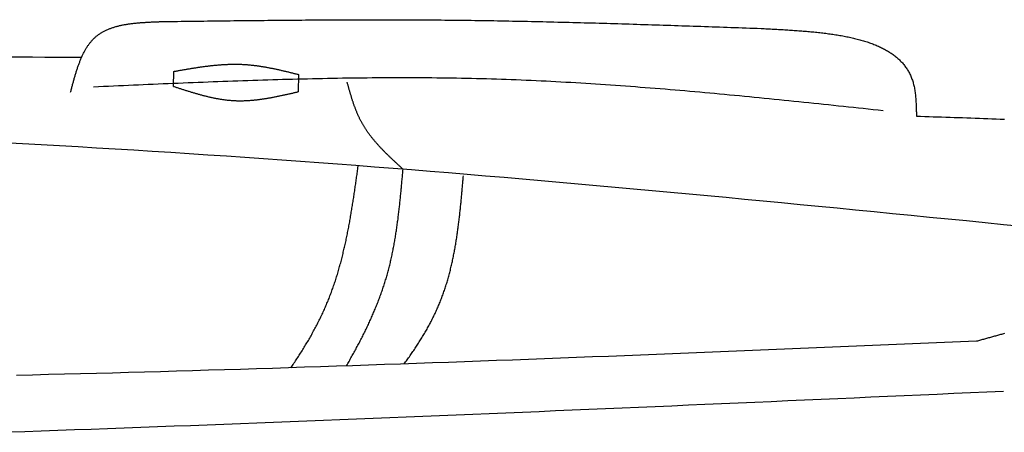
# Model space of a CAD drawing. Extents: x 715 to 7297, y 267 to 3528.
# Tile 50 of 65: x 4372 to 5228, y 2476 to 2834. Entities that reach past the tile are written whole.
import ezdxf

# ---------------------------------------------------------------- set-up
doc = ezdxf.new("R2010")
doc.units = 0
doc.layers.add('CAR', color=10, linetype='CONTINUOUS')

msp = doc.modelspace()

# ---------------------------------------------------------------- linework, layer by layer
at = {"layer": 'CAR'}
for points in [[(4505.327, 2776.437), (4505.572, 2789.371)], [(4614.101, 2786.738), (4613.818, 2771.761)]]:
    msp.add_lwpolyline(points, dxfattribs=at)
for points in [[(4495.64, 2832.71, 0), (4498.92, 2832.76, 0), (4502.19, 2832.8, 0), (4505.46, 2832.84, 0), (4508.74, 2832.88, 0), (4512.01, 2832.92, 0), (4515.29, 2832.97, 0), (4518.56, 2833.01, 0), (4521.84, 2833.05, 0), (4525.11, 2833.09, 0), (4528.38, 2833.13, 0), (4531.66, 2833.17, 0), (4534.93, 2833.21, 0), (4538.21, 2833.25, 0), (4541.48, 2833.29, 0), (4544.75, 2833.33, 0), (4548.03, 2833.37, 0), (4551.3, 2833.41, 0), (4554.58, 2833.45, 0), (4557.85, 2833.48, 0), (4561.13, 2833.52, 0), (4564.4, 2833.56, 0), (4567.67, 2833.59, 0), (4570.95, 2833.63, 0), (4574.22, 2833.66, 0), (4577.5, 2833.7, 0), (4580.77, 2833.73, 0), (4584.04, 2833.76, 0), (4587.32, 2833.8, 0), (4590.59, 2833.83, 0), (4593.87, 2833.86, 0), (4597.14, 2833.89, 0), (4600.42, 2833.92, 0), (4603.69, 2833.95, 0), (4606.96, 2833.97, 0), (4610.24, 2834, 0), (4613.51, 2834.03, 0), (4616.79, 2834.05, 0), (4620.06, 2834.07, 0), (4623.33, 2834.1, 0), (4626.61, 2834.12, 0), (4629.88, 2834.14, 0), (4633.16, 2834.16, 0), (4636.43, 2834.18, 0), (4639.7, 2834.19, 0), (4642.98, 2834.21, 0), (4646.25, 2834.23, 0), (4649.52, 2834.24, 0), (4652.8, 2834.25, 0), (4656.07, 2834.26, 0), (4659.35, 2834.27, 0), (4662.62, 2834.28, 0), (4665.89, 2834.29, 0), (4669.17, 2834.3, 0), (4672.44, 2834.3, 0), (4675.72, 2834.31, 0), (4678.99, 2834.31, 0), (4682.26, 2834.31, 0), (4685.54, 2834.31, 0), (4688.81, 2834.3, 0), (4692.08, 2834.3, 0), (4695.36, 2834.29, 0), (4698.63, 2834.29, 0), (4701.91, 2834.28, 0), (4705.18, 2834.27, 0), (4708.45, 2834.26, 0), (4711.73, 2834.24, 0), (4715, 2834.23, 0), (4718.27, 2834.21, 0), (4721.55, 2834.19, 0), (4724.82, 2834.17, 0), (4728.09, 2834.15, 0), (4731.37, 2834.12, 0), (4734.64, 2834.1, 0), (4737.91, 2834.07, 0), (4741.19, 2834.04, 0), (4744.46, 2834.01, 0), (4747.73, 2833.97, 0), (4751.01, 2833.94, 0), (4754.28, 2833.9, 0), (4757.55, 2833.86, 0), (4760.83, 2833.82, 0), (4764.1, 2833.77, 0), (4767.37, 2833.73, 0), (4770.65, 2833.68, 0), (4773.92, 2833.63, 0), (4777.19, 2833.58, 0), (4780.47, 2833.53, 0), (4783.74, 2833.48, 0), (4787.01, 2833.42, 0), (4790.29, 2833.36, 0), (4793.56, 2833.3, 0), (4796.83, 2833.24, 0), (4800.11, 2833.18, 0), (4803.38, 2833.12, 0), (4806.65, 2833.05, 0), (4809.93, 2832.98, 0), (4813.2, 2832.92, 0), (4816.47, 2832.85, 0), (4819.74, 2832.77, 0), (4823.02, 2832.7, 0), (4826.29, 2832.63, 0), (4829.56, 2832.55, 0), (4832.84, 2832.48, 0), (4836.11, 2832.4, 0), (4839.38, 2832.32, 0), (4842.65, 2832.24, 0), (4845.93, 2832.16, 0), (4849.2, 2832.07, 0), (4852.47, 2831.99, 0), (4855.75, 2831.9, 0), (4859.02, 2831.82, 0), (4862.29, 2831.73, 0), (4865.56, 2831.64, 0), (4868.84, 2831.55, 0), (4872.11, 2831.46, 0), (4875.38, 2831.37, 0), (4878.66, 2831.27, 0), (4881.93, 2831.18, 0), (4885.2, 2831.08, 0), (4888.47, 2830.99, 0), (4891.75, 2830.89, 0), (4895.02, 2830.79, 0), (4898.29, 2830.69, 0), (4901.56, 2830.59, 0), (4904.84, 2830.49, 0), (4908.11, 2830.39, 0), (4911.38, 2830.29, 0), (4914.66, 2830.19, 0), (4917.93, 2830.08, 0), (4921.2, 2829.98, 0), (4924.47, 2829.87, 0), (4927.75, 2829.77, 0), (4931.02, 2829.66, 0), (4934.29, 2829.55, 0), (4937.56, 2829.45, 0), (4940.84, 2829.34, 0), (4944.11, 2829.23, 0), (4947.38, 2829.12, 0), (4950.65, 2829.01, 0), (4953.93, 2828.9, 0), (4957.2, 2828.79, 0), (4960.47, 2828.68, 0), (4963.74, 2828.57, 0), (4967.02, 2828.46, 0), (4970.29, 2828.35, 0), (4973.56, 2828.23, 0), (4976.83, 2828.12, 0), (4980.11, 2828.01, 0), (4983.38, 2827.89, 0), (4986.65, 2827.78, 0), (4989.92, 2827.67, 0), (4993.2, 2827.55, 0), (4996.47, 2827.44, 0), (4999.74, 2827.32, 0), (5003.02, 2827.21, 0), (5006.29, 2827.1, 0), (5009.56, 2826.98, 0), (5012.83, 2826.87, 0), (5016.11, 2826.75, 0)], [(4415.88, 2771.25, 0), (4416.08, 2772.01, 0), (4416.28, 2772.77, 0), (4416.48, 2773.52, 0), (4416.68, 2774.28, 0), (4416.88, 2775.04, 0), (4417.08, 2775.79, 0), (4417.28, 2776.55, 0), (4417.48, 2777.3, 0), (4417.68, 2778.06, 0), (4417.89, 2778.81, 0), (4418.09, 2779.56, 0), (4418.3, 2780.31, 0), (4418.5, 2781.06, 0), (4418.71, 2781.8, 0), (4418.92, 2782.55, 0), (4419.13, 2783.29, 0), (4419.34, 2784.03, 0), (4419.56, 2784.77, 0), (4419.77, 2785.51, 0), (4419.99, 2786.24, 0), (4420.21, 2786.97, 0), (4420.43, 2787.7, 0), (4420.66, 2788.43, 0), (4420.88, 2789.15, 0), (4421.11, 2789.87, 0), (4421.34, 2790.59, 0), (4421.58, 2791.31, 0), (4421.81, 2792.02, 0), (4422.05, 2792.73, 0), (4422.29, 2793.43, 0), (4422.54, 2794.13, 0), (4422.79, 2794.83, 0), (4423.04, 2795.52, 0), (4423.29, 2796.21, 0), (4423.55, 2796.9, 0), (4423.81, 2797.58, 0), (4424.08, 2798.25, 0), (4424.35, 2798.92, 0), (4424.62, 2799.59, 0), (4424.9, 2800.25, 0), (4425.18, 2800.91, 0), (4425.46, 2801.56, 0), (4425.75, 2802.21, 0), (4426.04, 2802.85, 0), (4426.34, 2803.49, 0), (4426.64, 2804.12, 0), (4426.95, 2804.75, 0), (4427.26, 2805.37, 0), (4427.58, 2805.98, 0), (4427.9, 2806.59, 0), (4428.22, 2807.19, 0), (4428.55, 2807.79, 0), (4428.89, 2808.38, 0), (4429.23, 2808.96, 0), (4429.58, 2809.53, 0), (4429.93, 2810.1, 0), (4430.29, 2810.67, 0), (4430.65, 2811.22, 0), (4431.02, 2811.77, 0), (4431.4, 2812.31, 0), (4431.78, 2812.85, 0), (4432.17, 2813.37, 0), (4432.56, 2813.89, 0), (4432.96, 2814.4, 0), (4433.36, 2814.91, 0), (4433.78, 2815.4, 0), (4434.2, 2815.89, 0), (4434.62, 2816.37, 0), (4435.06, 2816.84, 0), (4435.49, 2817.3, 0), (4435.94, 2817.76, 0), (4436.39, 2818.2, 0), (4436.86, 2818.64, 0), (4437.32, 2819.07, 0), (4437.8, 2819.48, 0), (4438.28, 2819.89, 0), (4438.77, 2820.29, 0), (4439.27, 2820.69, 0), (4439.77, 2821.07, 0), (4440.29, 2821.44, 0), (4440.81, 2821.81, 0), (4441.33, 2822.16, 0), (4441.86, 2822.51, 0), (4442.4, 2822.85, 0), (4442.95, 2823.18, 0), (4443.5, 2823.51, 0), (4444.06, 2823.82, 0), (4444.63, 2824.13, 0), (4445.2, 2824.43, 0), (4445.78, 2824.73, 0), (4446.36, 2825.01, 0), (4446.95, 2825.29, 0), (4447.55, 2825.56, 0), (4448.15, 2825.82, 0), (4448.76, 2826.08, 0), (4449.37, 2826.33, 0), (4449.99, 2826.57, 0), (4450.62, 2826.81, 0), (4451.25, 2827.03, 0), (4451.88, 2827.26, 0), (4452.53, 2827.47, 0), (4453.17, 2827.68, 0), (4453.82, 2827.89, 0), (4454.48, 2828.08, 0), (4455.14, 2828.27, 0), (4455.81, 2828.46, 0), (4456.48, 2828.64, 0), (4457.15, 2828.81, 0), (4457.83, 2828.98, 0), (4458.52, 2829.14, 0), (4459.2, 2829.3, 0), (4459.9, 2829.45, 0), (4460.59, 2829.6, 0), (4461.3, 2829.74, 0), (4462, 2829.88, 0), (4462.71, 2830.01, 0), (4463.42, 2830.14, 0), (4464.14, 2830.26, 0), (4464.86, 2830.38, 0), (4465.58, 2830.5, 0), (4466.31, 2830.61, 0), (4467.04, 2830.71, 0), (4467.78, 2830.81, 0), (4468.51, 2830.91, 0), (4469.25, 2831.01, 0), (4470, 2831.1, 0), (4470.74, 2831.18, 0), (4471.49, 2831.27, 0), (4472.24, 2831.35, 0), (4473, 2831.42, 0), (4473.76, 2831.5, 0), (4474.51, 2831.57, 0), (4475.28, 2831.64, 0), (4476.04, 2831.7, 0), (4476.81, 2831.76, 0), (4477.58, 2831.82, 0), (4478.35, 2831.88, 0), (4479.12, 2831.93, 0), (4479.89, 2831.98, 0), (4480.67, 2832.03, 0), (4481.45, 2832.08, 0), (4482.23, 2832.13, 0), (4483.01, 2832.17, 0), (4483.79, 2832.21, 0), (4484.58, 2832.26, 0), (4485.36, 2832.29, 0), (4486.15, 2832.33, 0), (4486.94, 2832.37, 0), (4487.72, 2832.4, 0), (4488.51, 2832.44, 0), (4489.3, 2832.47, 0), (4490.09, 2832.5, 0), (4490.89, 2832.54, 0), (4491.68, 2832.57, 0), (4492.47, 2832.6, 0), (4493.26, 2832.63, 0), (4494.06, 2832.66, 0), (4494.85, 2832.69, 0), (4495.64, 2832.71, 0)], [(5016.11, 2826.75, 0), (5017.48, 2826.68, 0), (5018.86, 2826.61, 0), (5020.23, 2826.53, 0), (5021.61, 2826.46, 0), (5022.98, 2826.39, 0), (5024.36, 2826.32, 0), (5025.73, 2826.24, 0), (5027.1, 2826.17, 0), (5028.48, 2826.09, 0), (5029.85, 2826.01, 0), (5031.22, 2825.94, 0), (5032.58, 2825.86, 0), (5033.95, 2825.78, 0), (5035.31, 2825.7, 0), (5036.68, 2825.61, 0), (5038.04, 2825.53, 0), (5039.4, 2825.44, 0), (5040.75, 2825.36, 0), (5042.11, 2825.27, 0), (5043.46, 2825.18, 0), (5044.81, 2825.08, 0), (5046.16, 2824.99, 0), (5047.5, 2824.89, 0), (5048.84, 2824.79, 0), (5050.18, 2824.69, 0), (5051.51, 2824.58, 0), (5052.84, 2824.48, 0), (5054.17, 2824.37, 0), (5055.49, 2824.25, 0), (5056.81, 2824.14, 0), (5058.13, 2824.02, 0), (5059.44, 2823.9, 0), (5060.75, 2823.77, 0), (5062.06, 2823.65, 0), (5063.36, 2823.51, 0), (5064.65, 2823.38, 0), (5065.94, 2823.24, 0), (5067.23, 2823.1, 0), (5068.51, 2822.95, 0), (5069.78, 2822.8, 0), (5071.06, 2822.65, 0), (5072.32, 2822.49, 0), (5073.58, 2822.33, 0), (5074.84, 2822.16, 0), (5076.08, 2821.99, 0), (5077.33, 2821.82, 0), (5078.56, 2821.64, 0), (5079.8, 2821.45, 0), (5081.02, 2821.26, 0), (5082.24, 2821.07, 0), (5083.45, 2820.87, 0), (5084.66, 2820.67, 0), (5085.86, 2820.46, 0), (5087.05, 2820.24, 0), (5088.23, 2820.02, 0), (5089.41, 2819.8, 0), (5090.58, 2819.57, 0), (5091.75, 2819.33, 0), (5092.9, 2819.09, 0), (5094.05, 2818.84, 0), (5095.19, 2818.59, 0), (5096.32, 2818.33, 0), (5097.45, 2818.06, 0), (5098.57, 2817.79, 0), (5099.67, 2817.51, 0), (5100.78, 2817.22, 0), (5101.87, 2816.93, 0), (5102.95, 2816.63, 0), (5104.02, 2816.33, 0), (5105.09, 2816.01, 0), (5106.15, 2815.69, 0), (5107.19, 2815.37, 0), (5108.23, 2815.03, 0), (5109.26, 2814.69, 0), (5110.28, 2814.34, 0), (5111.29, 2813.99, 0), (5112.29, 2813.63, 0), (5113.28, 2813.25, 0), (5114.26, 2812.88, 0), (5115.23, 2812.49, 0), (5116.19, 2812.1, 0), (5117.14, 2811.69, 0), (5118.08, 2811.28, 0), (5119, 2810.86, 0), (5119.92, 2810.44, 0), (5120.83, 2810, 0), (5121.72, 2809.56, 0), (5122.61, 2809.1, 0), (5123.48, 2808.64, 0), (5124.34, 2808.17, 0), (5125.19, 2807.69, 0), (5126.03, 2807.2, 0), (5126.85, 2806.71, 0), (5127.67, 2806.2, 0), (5128.47, 2805.68, 0), (5129.26, 2805.16, 0), (5130.03, 2804.62, 0), (5130.8, 2804.08, 0), (5131.55, 2803.52, 0), (5132.29, 2802.96, 0), (5133.02, 2802.38, 0), (5133.73, 2801.8, 0), (5134.43, 2801.2, 0), (5135.12, 2800.6, 0), (5135.79, 2799.98, 0), (5136.45, 2799.36, 0), (5137.1, 2798.72, 0), (5137.73, 2798.08, 0), (5138.35, 2797.42, 0), (5138.96, 2796.75, 0), (5139.55, 2796.07, 0), (5140.12, 2795.38, 0), (5140.68, 2794.68, 0), (5141.23, 2793.97, 0), (5141.76, 2793.24, 0), (5142.28, 2792.51, 0), (5142.79, 2791.76, 0), (5143.27, 2791, 0), (5143.75, 2790.23, 0), (5144.2, 2789.45, 0), (5144.65, 2788.66, 0), (5145.07, 2787.85, 0), (5145.48, 2787.03, 0), (5145.88, 2786.2, 0), (5146.26, 2785.36, 0), (5146.62, 2784.5, 0), (5146.97, 2783.63, 0), (5147.3, 2782.75, 0), (5147.61, 2781.86, 0), (5147.91, 2780.95, 0), (5148.19, 2780.04, 0), (5148.45, 2779.1, 0), (5148.7, 2778.16, 0), (5148.93, 2777.2, 0), (5149.15, 2776.23, 0), (5149.35, 2775.25, 0), (5149.53, 2774.26, 0), (5149.7, 2773.25, 0), (5149.86, 2772.24, 0), (5150, 2771.21, 0), (5150.13, 2770.18, 0), (5150.25, 2769.14, 0), (5150.36, 2768.08, 0), (5150.46, 2767.03, 0), (5150.55, 2765.96, 0), (5150.63, 2764.89, 0), (5150.71, 2763.81, 0), (5150.77, 2762.72, 0), (5150.83, 2761.63, 0), (5150.88, 2760.53, 0), (5150.93, 2759.43, 0), (5150.97, 2758.33, 0), (5151, 2757.22, 0), (5151.04, 2756.11, 0), (5151.06, 2755, 0), (5151.09, 2753.88, 0), (5151.12, 2752.76, 0), (5151.14, 2751.65, 0), (5151.16, 2750.53, 0)], [(4361.49, 2802.08, 0), (4372.16, 2802.01, 0), (4382.83, 2801.94, 0), (4393.5, 2801.88, 0), (4404.17, 2801.81, 0), (4414.84, 2801.74, 0), (4425.51, 2801.67, 0)], [(4505.57, 2789.37, 0), (4506.26, 2789.49, 0), (4506.95, 2789.62, 0), (4507.64, 2789.74, 0), (4508.33, 2789.86, 0), (4509.01, 2789.98, 0), (4509.7, 2790.1, 0), (4510.39, 2790.22, 0), (4511.08, 2790.35, 0), (4511.77, 2790.47, 0), (4512.46, 2790.59, 0), (4513.14, 2790.71, 0), (4513.83, 2790.83, 0), (4514.52, 2790.95, 0), (4515.21, 2791.06, 0), (4515.9, 2791.18, 0), (4516.59, 2791.3, 0), (4517.27, 2791.42, 0), (4517.96, 2791.53, 0), (4518.65, 2791.65, 0), (4519.34, 2791.76, 0), (4520.03, 2791.88, 0), (4520.71, 2791.99, 0), (4521.4, 2792.1, 0), (4522.09, 2792.21, 0), (4522.78, 2792.32, 0), (4523.47, 2792.43, 0), (4524.15, 2792.54, 0), (4524.84, 2792.65, 0), (4525.53, 2792.75, 0), (4526.22, 2792.86, 0), (4526.9, 2792.96, 0), (4527.59, 2793.06, 0), (4528.28, 2793.16, 0), (4528.97, 2793.26, 0), (4529.65, 2793.36, 0), (4530.34, 2793.46, 0), (4531.03, 2793.55, 0), (4531.72, 2793.65, 0), (4532.4, 2793.74, 0), (4533.09, 2793.83, 0), (4533.78, 2793.92, 0), (4534.46, 2794, 0), (4535.15, 2794.09, 0), (4535.84, 2794.17, 0), (4536.52, 2794.26, 0), (4537.21, 2794.34, 0), (4537.9, 2794.41, 0), (4538.58, 2794.49, 0), (4539.27, 2794.56, 0), (4539.96, 2794.64, 0), (4540.64, 2794.71, 0), (4541.33, 2794.78, 0), (4542.02, 2794.84, 0), (4542.7, 2794.91, 0), (4543.39, 2794.97, 0), (4544.07, 2795.03, 0), (4544.76, 2795.08, 0), (4545.44, 2795.14, 0), (4546.13, 2795.19, 0), (4546.82, 2795.24, 0), (4547.5, 2795.29, 0), (4548.19, 2795.34, 0), (4548.87, 2795.38, 0), (4549.56, 2795.42, 0), (4550.24, 2795.46, 0), (4550.93, 2795.49, 0), (4551.61, 2795.52, 0), (4552.29, 2795.55, 0), (4552.98, 2795.58, 0), (4553.66, 2795.6, 0), (4554.35, 2795.62, 0), (4555.03, 2795.64, 0), (4555.72, 2795.66, 0), (4556.4, 2795.67, 0), (4557.08, 2795.68, 0), (4557.77, 2795.68, 0), (4558.45, 2795.69, 0), (4559.13, 2795.69, 0), (4559.82, 2795.68, 0), (4560.5, 2795.68, 0), (4561.18, 2795.67, 0), (4561.86, 2795.66, 0), (4562.55, 2795.64, 0), (4563.23, 2795.62, 0), (4563.91, 2795.6, 0), (4564.59, 2795.57, 0), (4565.28, 2795.54, 0), (4565.96, 2795.51, 0), (4566.64, 2795.47, 0), (4567.32, 2795.43, 0), (4568, 2795.38, 0), (4568.68, 2795.34, 0), (4569.36, 2795.28, 0), (4570.05, 2795.23, 0), (4570.73, 2795.17, 0), (4571.41, 2795.11, 0), (4572.09, 2795.04, 0), (4572.77, 2794.97, 0), (4573.45, 2794.9, 0), (4574.13, 2794.83, 0), (4574.81, 2794.75, 0), (4575.49, 2794.67, 0), (4576.17, 2794.59, 0), (4576.85, 2794.5, 0), (4577.53, 2794.41, 0), (4578.21, 2794.32, 0), (4578.89, 2794.22, 0), (4579.57, 2794.12, 0), (4580.24, 2794.02, 0), (4580.92, 2793.92, 0), (4581.6, 2793.81, 0), (4582.28, 2793.71, 0), (4582.96, 2793.59, 0), (4583.64, 2793.48, 0), (4584.32, 2793.37, 0), (4584.99, 2793.25, 0), (4585.67, 2793.13, 0), (4586.35, 2793.01, 0), (4587.03, 2792.88, 0), (4587.71, 2792.75, 0), (4588.38, 2792.63, 0), (4589.06, 2792.49, 0), (4589.74, 2792.36, 0), (4590.42, 2792.23, 0), (4591.1, 2792.09, 0), (4591.77, 2791.95, 0), (4592.45, 2791.81, 0), (4593.13, 2791.67, 0), (4593.8, 2791.53, 0), (4594.48, 2791.38, 0), (4595.16, 2791.24, 0), (4595.84, 2791.09, 0), (4596.51, 2790.94, 0), (4597.19, 2790.79, 0), (4597.87, 2790.64, 0), (4598.54, 2790.49, 0), (4599.22, 2790.33, 0), (4599.9, 2790.18, 0), (4600.57, 2790.02, 0), (4601.25, 2789.86, 0), (4601.93, 2789.7, 0), (4602.6, 2789.54, 0), (4603.28, 2789.38, 0), (4603.96, 2789.22, 0), (4604.63, 2789.06, 0), (4605.31, 2788.9, 0), (4605.99, 2788.73, 0), (4606.66, 2788.57, 0), (4607.34, 2788.4, 0), (4608.01, 2788.24, 0), (4608.69, 2788.07, 0), (4609.37, 2787.91, 0), (4610.04, 2787.74, 0), (4610.72, 2787.57, 0), (4611.4, 2787.41, 0), (4612.07, 2787.24, 0), (4612.75, 2787.07, 0), (4613.42, 2786.91, 0), (4614.1, 2786.74, 0)], [(5122.21, 2755.27, 0), (5117.9, 2755.73, 0), (5113.6, 2756.18, 0), (5109.29, 2756.64, 0), (5104.98, 2757.1, 0), (5100.68, 2757.55, 0), (5096.37, 2758.01, 0), (5092.06, 2758.46, 0), (5087.76, 2758.91, 0), (5083.45, 2759.37, 0), (5079.14, 2759.82, 0), (5074.84, 2760.27, 0), (5070.53, 2760.72, 0), (5066.22, 2761.17, 0), (5061.92, 2761.61, 0), (5057.61, 2762.06, 0), (5053.3, 2762.5, 0), (5049, 2762.95, 0), (5044.69, 2763.39, 0), (5040.38, 2763.83, 0), (5036.08, 2764.26, 0), (5031.77, 2764.7, 0), (5027.46, 2765.13, 0), (5023.15, 2765.56, 0), (5018.85, 2765.99, 0), (5014.54, 2766.41, 0), (5010.23, 2766.83, 0), (5005.92, 2767.25, 0), (5001.62, 2767.67, 0), (4997.31, 2768.08, 0), (4993, 2768.5, 0), (4988.69, 2768.9, 0), (4984.38, 2769.31, 0), (4980.08, 2769.71, 0), (4975.77, 2770.11, 0), (4971.46, 2770.5, 0), (4967.15, 2770.89, 0), (4962.84, 2771.28, 0), (4958.53, 2771.66, 0), (4954.23, 2772.04, 0), (4949.92, 2772.41, 0), (4945.61, 2772.78, 0), (4941.3, 2773.15, 0), (4936.99, 2773.51, 0), (4932.68, 2773.87, 0), (4928.37, 2774.22, 0), (4924.06, 2774.57, 0), (4919.75, 2774.91, 0), (4915.44, 2775.25, 0), (4911.13, 2775.58, 0), (4906.82, 2775.91, 0), (4902.51, 2776.23, 0), (4898.2, 2776.55, 0), (4893.89, 2776.86, 0), (4889.58, 2777.17, 0), (4885.26, 2777.47, 0), (4880.95, 2777.76, 0), (4876.64, 2778.05, 0), (4872.33, 2778.34, 0), (4868.02, 2778.61, 0), (4863.71, 2778.88, 0), (4859.39, 2779.15, 0), (4855.08, 2779.41, 0), (4850.77, 2779.66, 0), (4846.45, 2779.9, 0), (4842.14, 2780.14, 0), (4837.83, 2780.37, 0), (4833.51, 2780.6, 0), (4829.2, 2780.81, 0), (4824.89, 2781.02, 0), (4820.57, 2781.23, 0), (4816.26, 2781.42, 0), (4811.94, 2781.61, 0), (4807.63, 2781.79, 0), (4803.31, 2781.96, 0), (4799, 2782.13, 0), (4794.68, 2782.28, 0), (4790.37, 2782.43, 0), (4786.05, 2782.57, 0), (4781.73, 2782.71, 0), (4777.42, 2782.83, 0), (4773.1, 2782.95, 0), (4768.78, 2783.06, 0), (4764.46, 2783.16, 0), (4760.15, 2783.25, 0), (4755.83, 2783.34, 0), (4751.51, 2783.42, 0), (4747.19, 2783.49, 0), (4742.87, 2783.55, 0), (4738.55, 2783.61, 0), (4734.24, 2783.66, 0), (4729.92, 2783.7, 0), (4725.6, 2783.74, 0), (4721.28, 2783.77, 0), (4716.96, 2783.79, 0), (4712.64, 2783.81, 0), (4708.32, 2783.81, 0), (4704, 2783.82, 0), (4699.68, 2783.81, 0), (4695.36, 2783.81, 0), (4691.03, 2783.79, 0), (4686.71, 2783.77, 0), (4682.39, 2783.74, 0), (4678.07, 2783.71, 0), (4673.75, 2783.67, 0), (4669.43, 2783.63, 0), (4665.1, 2783.58, 0), (4660.78, 2783.52, 0), (4656.46, 2783.46, 0), (4652.14, 2783.4, 0), (4647.81, 2783.33, 0), (4643.49, 2783.25, 0), (4639.17, 2783.17, 0), (4634.84, 2783.09, 0), (4630.52, 2783, 0), (4626.2, 2782.9, 0), (4621.87, 2782.8, 0), (4617.55, 2782.7, 0), (4613.23, 2782.59, 0), (4608.9, 2782.48, 0), (4604.58, 2782.37, 0), (4600.25, 2782.25, 0), (4595.93, 2782.13, 0), (4591.61, 2782, 0), (4587.28, 2781.87, 0), (4582.96, 2781.74, 0), (4578.63, 2781.6, 0), (4574.31, 2781.46, 0), (4569.98, 2781.31, 0), (4565.66, 2781.17, 0), (4561.33, 2781.02, 0), (4557.01, 2780.87, 0), (4552.68, 2780.71, 0), (4548.35, 2780.55, 0), (4544.03, 2780.39, 0), (4539.7, 2780.23, 0), (4535.38, 2780.06, 0), (4531.05, 2779.89, 0), (4526.73, 2779.72, 0), (4522.4, 2779.55, 0), (4518.07, 2779.37, 0), (4513.75, 2779.2, 0), (4509.42, 2779.02, 0), (4505.1, 2778.84, 0), (4500.77, 2778.66, 0), (4496.44, 2778.48, 0), (4492.12, 2778.29, 0), (4487.79, 2778.1, 0), (4483.46, 2777.92, 0), (4479.14, 2777.73, 0), (4474.81, 2777.54, 0), (4470.49, 2777.35, 0), (4466.16, 2777.16, 0), (4461.83, 2776.97, 0), (4457.51, 2776.78, 0), (4453.18, 2776.58, 0), (4448.85, 2776.39, 0), (4444.53, 2776.2, 0), (4440.2, 2776, 0), (4435.87, 2775.81, 0)], [(4505.33, 2776.44, 0), (4506, 2776.22, 0), (4506.67, 2776, 0), (4507.35, 2775.78, 0), (4508.02, 2775.56, 0), (4508.69, 2775.34, 0), (4509.37, 2775.12, 0), (4510.04, 2774.9, 0), (4510.72, 2774.68, 0), (4511.39, 2774.46, 0), (4512.06, 2774.24, 0), (4512.74, 2774.03, 0), (4513.41, 2773.81, 0), (4514.08, 2773.59, 0), (4514.76, 2773.38, 0), (4515.43, 2773.16, 0), (4516.11, 2772.95, 0), (4516.78, 2772.74, 0), (4517.45, 2772.53, 0), (4518.13, 2772.32, 0), (4518.8, 2772.11, 0), (4519.48, 2771.9, 0), (4520.15, 2771.69, 0), (4520.82, 2771.49, 0), (4521.5, 2771.29, 0), (4522.17, 2771.08, 0), (4522.85, 2770.88, 0), (4523.52, 2770.68, 0), (4524.2, 2770.49, 0), (4524.87, 2770.29, 0), (4525.55, 2770.1, 0), (4526.22, 2769.9, 0), (4526.89, 2769.71, 0), (4527.57, 2769.53, 0), (4528.25, 2769.34, 0), (4528.92, 2769.16, 0), (4529.6, 2768.97, 0), (4530.27, 2768.79, 0), (4530.95, 2768.62, 0), (4531.62, 2768.44, 0), (4532.3, 2768.27, 0), (4532.97, 2768.1, 0), (4533.65, 2767.93, 0), (4534.33, 2767.77, 0), (4535, 2767.6, 0), (4535.68, 2767.44, 0), (4536.35, 2767.29, 0), (4537.03, 2767.13, 0), (4537.71, 2766.98, 0), (4538.38, 2766.83, 0), (4539.06, 2766.69, 0), (4539.74, 2766.54, 0), (4540.42, 2766.4, 0), (4541.09, 2766.27, 0), (4541.77, 2766.13, 0), (4542.45, 2766, 0), (4543.13, 2765.88, 0), (4543.8, 2765.76, 0), (4544.48, 2765.64, 0), (4545.16, 2765.52, 0), (4545.84, 2765.41, 0), (4546.52, 2765.3, 0), (4547.2, 2765.19, 0), (4547.88, 2765.09, 0), (4548.56, 2765, 0), (4549.23, 2764.9, 0), (4549.91, 2764.81, 0), (4550.59, 2764.73, 0), (4551.27, 2764.65, 0), (4551.95, 2764.57, 0), (4552.63, 2764.5, 0), (4553.31, 2764.43, 0), (4554, 2764.36, 0), (4554.68, 2764.3, 0), (4555.36, 2764.25, 0), (4556.04, 2764.2, 0), (4556.72, 2764.15, 0), (4557.4, 2764.11, 0), (4558.08, 2764.07, 0), (4558.77, 2764.04, 0), (4559.45, 2764.01, 0), (4560.13, 2763.99, 0), (4560.81, 2763.97, 0), (4561.5, 2763.96, 0), (4562.18, 2763.95, 0), (4562.86, 2763.95, 0), (4563.55, 2763.95, 0), (4564.23, 2763.95, 0), (4564.92, 2763.96, 0), (4565.6, 2763.97, 0), (4566.28, 2763.99, 0), (4566.97, 2764.01, 0), (4567.65, 2764.03, 0), (4568.34, 2764.06, 0), (4569.02, 2764.09, 0), (4569.71, 2764.13, 0), (4570.4, 2764.17, 0), (4571.08, 2764.22, 0), (4571.77, 2764.26, 0), (4572.45, 2764.31, 0), (4573.14, 2764.37, 0), (4573.83, 2764.43, 0), (4574.51, 2764.49, 0), (4575.2, 2764.55, 0), (4575.89, 2764.62, 0), (4576.57, 2764.69, 0), (4577.26, 2764.77, 0), (4577.95, 2764.85, 0), (4578.63, 2764.93, 0), (4579.32, 2765.01, 0), (4580.01, 2765.1, 0), (4580.7, 2765.19, 0), (4581.39, 2765.28, 0), (4582.07, 2765.38, 0), (4582.76, 2765.48, 0), (4583.45, 2765.58, 0), (4584.14, 2765.68, 0), (4584.83, 2765.79, 0), (4585.52, 2765.9, 0), (4586.2, 2766.01, 0), (4586.89, 2766.12, 0), (4587.58, 2766.24, 0), (4588.27, 2766.36, 0), (4588.96, 2766.48, 0), (4589.65, 2766.6, 0), (4590.34, 2766.72, 0), (4591.03, 2766.85, 0), (4591.72, 2766.98, 0), (4592.41, 2767.11, 0), (4593.1, 2767.24, 0), (4593.79, 2767.37, 0), (4594.48, 2767.51, 0), (4595.17, 2767.65, 0), (4595.86, 2767.78, 0), (4596.55, 2767.93, 0), (4597.24, 2768.07, 0), (4597.93, 2768.21, 0), (4598.62, 2768.35, 0), (4599.31, 2768.5, 0), (4600, 2768.65, 0), (4600.69, 2768.8, 0), (4601.38, 2768.95, 0), (4602.07, 2769.1, 0), (4602.76, 2769.25, 0), (4603.45, 2769.4, 0), (4604.14, 2769.55, 0), (4604.84, 2769.71, 0), (4605.53, 2769.86, 0), (4606.22, 2770.02, 0), (4606.91, 2770.18, 0), (4607.6, 2770.33, 0), (4608.29, 2770.49, 0), (4608.98, 2770.65, 0), (4609.67, 2770.81, 0), (4610.36, 2770.96, 0), (4611.05, 2771.12, 0), (4611.74, 2771.28, 0), (4612.44, 2771.44, 0), (4613.13, 2771.6, 0), (4613.82, 2771.76, 0)], [(4704.9, 2704.41, 0), (4704.46, 2704.81, 0), (4704.02, 2705.21, 0), (4703.59, 2705.61, 0), (4703.15, 2706.01, 0), (4702.71, 2706.41, 0), (4702.28, 2706.81, 0), (4701.84, 2707.21, 0), (4701.41, 2707.61, 0), (4700.97, 2708.01, 0), (4700.54, 2708.41, 0), (4700.1, 2708.81, 0), (4699.67, 2709.21, 0), (4699.23, 2709.62, 0), (4698.8, 2710.02, 0), (4698.37, 2710.42, 0), (4697.94, 2710.82, 0), (4697.5, 2711.22, 0), (4697.07, 2711.63, 0), (4696.64, 2712.03, 0), (4696.21, 2712.43, 0), (4695.79, 2712.84, 0), (4695.36, 2713.24, 0), (4694.93, 2713.65, 0), (4694.5, 2714.05, 0), (4694.08, 2714.46, 0), (4693.65, 2714.87, 0), (4693.23, 2715.27, 0), (4692.81, 2715.68, 0), (4692.39, 2716.09, 0), (4691.97, 2716.5, 0), (4691.55, 2716.91, 0), (4691.13, 2717.32, 0), (4690.71, 2717.73, 0), (4690.3, 2718.14, 0), (4689.88, 2718.55, 0), (4689.47, 2718.97, 0), (4689.06, 2719.38, 0), (4688.65, 2719.8, 0), (4688.24, 2720.21, 0), (4687.83, 2720.63, 0), (4687.42, 2721.05, 0), (4687.02, 2721.46, 0), (4686.62, 2721.88, 0), (4686.21, 2722.3, 0), (4685.81, 2722.73, 0), (4685.42, 2723.15, 0), (4685.02, 2723.57, 0), (4684.63, 2723.99, 0), (4684.23, 2724.42, 0), (4683.84, 2724.85, 0), (4683.45, 2725.27, 0), (4683.06, 2725.7, 0), (4682.68, 2726.13, 0), (4682.3, 2726.56, 0), (4681.91, 2727, 0), (4681.53, 2727.43, 0), (4681.16, 2727.86, 0), (4680.78, 2728.3, 0), (4680.41, 2728.74, 0), (4680.04, 2729.17, 0), (4679.67, 2729.61, 0), (4679.3, 2730.05, 0), (4678.94, 2730.5, 0), (4678.58, 2730.94, 0), (4678.22, 2731.38, 0), (4677.86, 2731.83, 0), (4677.51, 2732.28, 0), (4677.15, 2732.73, 0), (4676.8, 2733.18, 0), (4676.46, 2733.63, 0), (4676.11, 2734.09, 0), (4675.77, 2734.54, 0), (4675.43, 2735, 0), (4675.09, 2735.46, 0), (4674.76, 2735.92, 0), (4674.43, 2736.38, 0), (4674.1, 2736.84, 0), (4673.78, 2737.31, 0), (4673.45, 2737.77, 0), (4673.13, 2738.24, 0), (4672.82, 2738.71, 0), (4672.5, 2739.18, 0), (4672.19, 2739.66, 0), (4671.89, 2740.13, 0), (4671.58, 2740.61, 0), (4671.28, 2741.09, 0), (4670.98, 2741.57, 0), (4670.69, 2742.06, 0), (4670.4, 2742.54, 0), (4670.11, 2743.03, 0), (4669.82, 2743.52, 0), (4669.54, 2744.01, 0), (4669.26, 2744.5, 0), (4668.99, 2745, 0), (4668.72, 2745.49, 0), (4668.45, 2745.99, 0), (4668.19, 2746.49, 0), (4667.92, 2747, 0), (4667.67, 2747.5, 0), (4667.41, 2748.01, 0), (4667.16, 2748.52, 0), (4666.91, 2749.03, 0), (4666.67, 2749.54, 0), (4666.43, 2750.06, 0), (4666.19, 2750.57, 0), (4665.95, 2751.09, 0), (4665.72, 2751.61, 0), (4665.49, 2752.13, 0), (4665.27, 2752.66, 0), (4665.04, 2753.18, 0), (4664.82, 2753.71, 0), (4664.6, 2754.23, 0), (4664.38, 2754.76, 0), (4664.17, 2755.29, 0), (4663.96, 2755.83, 0), (4663.75, 2756.36, 0), (4663.54, 2756.9, 0), (4663.34, 2757.43, 0), (4663.14, 2757.97, 0), (4662.94, 2758.51, 0), (4662.74, 2759.05, 0), (4662.55, 2759.59, 0), (4662.35, 2760.14, 0), (4662.16, 2760.68, 0), (4661.97, 2761.22, 0), (4661.78, 2761.77, 0), (4661.6, 2762.32, 0), (4661.41, 2762.87, 0), (4661.23, 2763.42, 0), (4661.05, 2763.97, 0), (4660.87, 2764.52, 0), (4660.69, 2765.07, 0), (4660.52, 2765.62, 0), (4660.34, 2766.18, 0), (4660.17, 2766.73, 0), (4660, 2767.29, 0), (4659.83, 2767.84, 0), (4659.66, 2768.4, 0), (4659.49, 2768.96, 0), (4659.32, 2769.52, 0), (4659.16, 2770.08, 0), (4658.99, 2770.64, 0), (4658.83, 2771.2, 0), (4658.66, 2771.76, 0), (4658.5, 2772.32, 0), (4658.34, 2772.88, 0), (4658.18, 2773.44, 0), (4658.02, 2774, 0), (4657.86, 2774.57, 0), (4657.7, 2775.13, 0), (4657.54, 2775.69, 0), (4657.38, 2776.26, 0), (4657.22, 2776.82, 0), (4657.07, 2777.39, 0), (4656.91, 2777.95, 0), (4656.75, 2778.51, 0), (4656.6, 2779.08, 0), (4656.44, 2779.64, 0), (4656.28, 2780.21, 0)], [(5151.16, 2750.53, 0), (5154.81, 2750.42, 0), (5158.46, 2750.31, 0), (5162.12, 2750.19, 0), (5165.77, 2750.08, 0), (5169.42, 2749.97, 0), (5173.07, 2749.85, 0), (5176.72, 2749.74, 0), (5180.37, 2749.62, 0), (5184.01, 2749.5, 0), (5187.66, 2749.38, 0), (5191.31, 2749.25, 0), (5194.95, 2749.13, 0), (5198.6, 2749, 0), (5202.24, 2748.86, 0), (5205.89, 2748.73, 0), (5209.53, 2748.59, 0), (5213.17, 2748.44, 0), (5216.81, 2748.29, 0), (5220.45, 2748.14, 0), (5224.08, 2747.98, 0), (5227.72, 2747.82, 0)], [(5243.01, 2654.71, 0), (5226.93, 2656.31, 0), (5210.85, 2657.9, 0), (5194.78, 2659.5, 0), (5178.7, 2661.09, 0), (5162.62, 2662.67, 0), (5146.55, 2664.26, 0), (5130.47, 2665.84, 0), (5114.39, 2667.41, 0), (5098.32, 2668.98, 0), (5082.24, 2670.55, 0), (5066.16, 2672.11, 0), (5050.08, 2673.66, 0), (5034, 2675.2, 0), (5017.92, 2676.74, 0), (5001.84, 2678.27, 0), (4985.76, 2679.79, 0), (4969.68, 2681.3, 0), (4953.6, 2682.8, 0), (4937.52, 2684.3, 0), (4921.43, 2685.78, 0), (4905.35, 2687.25, 0), (4889.27, 2688.7, 0), (4873.18, 2690.15, 0), (4857.09, 2691.58, 0), (4841.01, 2693, 0), (4824.92, 2694.41, 0), (4808.83, 2695.8, 0), (4792.74, 2697.18, 0), (4776.66, 2698.54, 0), (4760.56, 2699.89, 0), (4744.47, 2701.21, 0), (4728.38, 2702.53, 0), (4712.29, 2703.82, 0), (4696.19, 2705.1, 0), (4680.1, 2706.36, 0), (4664, 2707.6, 0), (4647.9, 2708.82, 0), (4631.8, 2710.03, 0), (4615.7, 2711.21, 0), (4599.6, 2712.37, 0), (4583.5, 2713.51, 0), (4567.4, 2714.63, 0), (4551.29, 2715.73, 0), (4535.19, 2716.81, 0), (4519.08, 2717.87, 0), (4502.97, 2718.91, 0), (4486.87, 2719.94, 0), (4470.76, 2720.94, 0), (4454.64, 2721.93, 0), (4438.53, 2722.89, 0), (4422.42, 2723.84, 0), (4406.3, 2724.77, 0), (4390.19, 2725.68, 0), (4374.07, 2726.57, 0), (4357.96, 2727.45, 0)], [(4607.43, 2532.05, 0), (4608.1, 2533.03, 0), (4608.76, 2534.01, 0), (4609.42, 2534.99, 0), (4610.08, 2535.96, 0), (4610.74, 2536.95, 0), (4611.39, 2537.93, 0), (4612.04, 2538.91, 0), (4612.69, 2539.9, 0), (4613.33, 2540.88, 0), (4613.97, 2541.87, 0), (4614.61, 2542.86, 0), (4615.24, 2543.85, 0), (4615.87, 2544.84, 0), (4616.5, 2545.83, 0), (4617.13, 2546.83, 0), (4617.75, 2547.82, 0), (4618.36, 2548.82, 0), (4618.98, 2549.82, 0), (4619.59, 2550.82, 0), (4620.19, 2551.82, 0), (4620.79, 2552.82, 0), (4621.39, 2553.83, 0), (4621.99, 2554.84, 0), (4622.58, 2555.84, 0), (4623.17, 2556.85, 0), (4623.75, 2557.87, 0), (4624.33, 2558.88, 0), (4624.91, 2559.89, 0), (4625.48, 2560.91, 0), (4626.04, 2561.93, 0), (4626.61, 2562.95, 0), (4627.17, 2563.97, 0), (4627.72, 2564.99, 0), (4628.27, 2566.02, 0), (4628.82, 2567.05, 0), (4629.36, 2568.08, 0), (4629.9, 2569.11, 0), (4630.43, 2570.14, 0), (4630.96, 2571.17, 0), (4631.49, 2572.21, 0), (4632.01, 2573.25, 0), (4632.52, 2574.29, 0), (4633.03, 2575.33, 0), (4633.54, 2576.38, 0), (4634.04, 2577.42, 0), (4634.54, 2578.47, 0), (4635.03, 2579.52, 0), (4635.52, 2580.57, 0), (4636, 2581.63, 0), (4636.48, 2582.69, 0), (4636.95, 2583.74, 0), (4637.42, 2584.81, 0), (4637.88, 2585.87, 0), (4638.34, 2586.93, 0), (4638.79, 2588, 0), (4639.23, 2589.07, 0), (4639.68, 2590.14, 0), (4640.11, 2591.22, 0), (4640.54, 2592.29, 0), (4640.97, 2593.37, 0), (4641.39, 2594.45, 0), (4641.81, 2595.54, 0), (4642.22, 2596.62, 0), (4642.62, 2597.71, 0), (4643.02, 2598.8, 0), (4643.42, 2599.89, 0), (4643.81, 2600.98, 0), (4644.19, 2602.08, 0), (4644.57, 2603.18, 0), (4644.95, 2604.27, 0), (4645.32, 2605.38, 0), (4645.69, 2606.48, 0), (4646.05, 2607.58, 0), (4646.41, 2608.69, 0), (4646.76, 2609.8, 0), (4647.11, 2610.91, 0), (4647.46, 2612.02, 0), (4647.8, 2613.14, 0), (4648.14, 2614.25, 0), (4648.47, 2615.37, 0), (4648.8, 2616.49, 0), (4649.12, 2617.61, 0), (4649.44, 2618.73, 0), (4649.76, 2619.86, 0), (4650.07, 2620.99, 0), (4650.38, 2622.11, 0), (4650.68, 2623.24, 0), (4650.98, 2624.37, 0), (4651.28, 2625.5, 0), (4651.57, 2626.64, 0), (4651.86, 2627.77, 0), (4652.15, 2628.91, 0), (4652.43, 2630.05, 0), (4652.71, 2631.19, 0), (4652.98, 2632.33, 0), (4653.26, 2633.47, 0), (4653.52, 2634.61, 0), (4653.79, 2635.76, 0), (4654.05, 2636.9, 0), (4654.31, 2638.05, 0), (4654.57, 2639.2, 0), (4654.82, 2640.35, 0), (4655.07, 2641.5, 0), (4655.32, 2642.65, 0), (4655.56, 2643.8, 0), (4655.8, 2644.96, 0), (4656.04, 2646.11, 0), (4656.28, 2647.27, 0), (4656.51, 2648.42, 0), (4656.74, 2649.58, 0), (4656.97, 2650.74, 0), (4657.2, 2651.9, 0), (4657.42, 2653.06, 0), (4657.64, 2654.22, 0), (4657.86, 2655.38, 0), (4658.08, 2656.55, 0), (4658.29, 2657.71, 0), (4658.5, 2658.88, 0), (4658.71, 2660.04, 0), (4658.92, 2661.21, 0), (4659.12, 2662.37, 0), (4659.33, 2663.54, 0), (4659.53, 2664.71, 0), (4659.73, 2665.88, 0), (4659.92, 2667.05, 0), (4660.12, 2668.22, 0), (4660.31, 2669.39, 0), (4660.51, 2670.56, 0), (4660.7, 2671.73, 0), (4660.88, 2672.9, 0), (4661.07, 2674.08, 0), (4661.26, 2675.25, 0), (4661.44, 2676.42, 0), (4661.63, 2677.6, 0), (4661.81, 2678.77, 0), (4661.99, 2679.94, 0), (4662.17, 2681.12, 0), (4662.34, 2682.29, 0), (4662.52, 2683.47, 0), (4662.7, 2684.64, 0), (4662.87, 2685.82, 0), (4663.05, 2687, 0), (4663.22, 2688.17, 0), (4663.39, 2689.35, 0), (4663.56, 2690.52, 0), (4663.73, 2691.7, 0), (4663.9, 2692.88, 0), (4664.07, 2694.05, 0), (4664.24, 2695.23, 0), (4664.41, 2696.41, 0), (4664.58, 2697.58, 0), (4664.74, 2698.76, 0), (4664.91, 2699.93, 0), (4665.08, 2701.11, 0), (4665.24, 2702.29, 0), (4665.41, 2703.46, 0), (4665.57, 2704.64, 0), (4665.74, 2705.81, 0), (4665.9, 2706.99, 0)], [(4655.65, 2533.64, 0), (4656.23, 2534.63, 0), (4656.8, 2535.62, 0), (4657.37, 2536.61, 0), (4657.94, 2537.6, 0), (4658.51, 2538.59, 0), (4659.07, 2539.58, 0), (4659.64, 2540.57, 0), (4660.2, 2541.56, 0), (4660.75, 2542.56, 0), (4661.31, 2543.55, 0), (4661.86, 2544.55, 0), (4662.41, 2545.54, 0), (4662.96, 2546.54, 0), (4663.5, 2547.54, 0), (4664.04, 2548.53, 0), (4664.58, 2549.53, 0), (4665.12, 2550.53, 0), (4665.65, 2551.53, 0), (4666.18, 2552.54, 0), (4666.71, 2553.54, 0), (4667.24, 2554.54, 0), (4667.76, 2555.55, 0), (4668.28, 2556.55, 0), (4668.8, 2557.56, 0), (4669.31, 2558.57, 0), (4669.82, 2559.58, 0), (4670.33, 2560.58, 0), (4670.84, 2561.6, 0), (4671.34, 2562.61, 0), (4671.84, 2563.62, 0), (4672.33, 2564.63, 0), (4672.82, 2565.65, 0), (4673.31, 2566.66, 0), (4673.8, 2567.68, 0), (4674.28, 2568.7, 0), (4674.76, 2569.72, 0), (4675.23, 2570.74, 0), (4675.7, 2571.76, 0), (4676.17, 2572.78, 0), (4676.64, 2573.8, 0), (4677.1, 2574.83, 0), (4677.56, 2575.85, 0), (4678.01, 2576.88, 0), (4678.46, 2577.91, 0), (4678.91, 2578.94, 0), (4679.35, 2579.97, 0), (4679.79, 2581, 0), (4680.23, 2582.03, 0), (4680.66, 2583.07, 0), (4681.08, 2584.1, 0), (4681.51, 2585.14, 0), (4681.93, 2586.18, 0), (4682.34, 2587.22, 0), (4682.76, 2588.26, 0), (4683.16, 2589.3, 0), (4683.57, 2590.34, 0), (4683.97, 2591.39, 0), (4684.36, 2592.44, 0), (4684.75, 2593.48, 0), (4685.14, 2594.53, 0), (4685.52, 2595.58, 0), (4685.9, 2596.63, 0), (4686.27, 2597.69, 0), (4686.64, 2598.74, 0), (4687.01, 2599.8, 0), (4687.37, 2600.86, 0), (4687.72, 2601.91, 0), (4688.08, 2602.97, 0), (4688.42, 2604.04, 0), (4688.76, 2605.1, 0), (4689.1, 2606.17, 0), (4689.43, 2607.23, 0), (4689.76, 2608.3, 0), (4690.09, 2609.37, 0), (4690.4, 2610.44, 0), (4690.72, 2611.51, 0), (4691.03, 2612.59, 0), (4691.33, 2613.66, 0), (4691.63, 2614.74, 0), (4691.92, 2615.82, 0), (4692.21, 2616.9, 0), (4692.5, 2617.98, 0), (4692.78, 2619.07, 0), (4693.05, 2620.15, 0), (4693.32, 2621.24, 0), (4693.59, 2622.33, 0), (4693.85, 2623.42, 0), (4694.11, 2624.51, 0), (4694.36, 2625.6, 0), (4694.61, 2626.69, 0), (4694.85, 2627.79, 0), (4695.09, 2628.89, 0), (4695.33, 2629.98, 0), (4695.56, 2631.08, 0), (4695.79, 2632.18, 0), (4696.01, 2633.29, 0), (4696.23, 2634.39, 0), (4696.45, 2635.49, 0), (4696.66, 2636.6, 0), (4696.87, 2637.71, 0), (4697.08, 2638.81, 0), (4697.28, 2639.92, 0), (4697.48, 2641.03, 0), (4697.67, 2642.15, 0), (4697.86, 2643.26, 0), (4698.05, 2644.37, 0), (4698.24, 2645.49, 0), (4698.42, 2646.6, 0), (4698.6, 2647.72, 0), (4698.77, 2648.84, 0), (4698.95, 2649.96, 0), (4699.11, 2651.07, 0), (4699.28, 2652.2, 0), (4699.45, 2653.32, 0), (4699.61, 2654.44, 0), (4699.77, 2655.56, 0), (4699.92, 2656.69, 0), (4700.07, 2657.81, 0), (4700.22, 2658.94, 0), (4700.37, 2660.06, 0), (4700.52, 2661.19, 0), (4700.66, 2662.32, 0), (4700.8, 2663.45, 0), (4700.94, 2664.58, 0), (4701.08, 2665.71, 0), (4701.21, 2666.84, 0), (4701.35, 2667.97, 0), (4701.48, 2669.1, 0), (4701.61, 2670.24, 0), (4701.73, 2671.37, 0), (4701.86, 2672.5, 0), (4701.98, 2673.64, 0), (4702.1, 2674.77, 0), (4702.23, 2675.91, 0), (4702.34, 2677.05, 0), (4702.46, 2678.18, 0), (4702.58, 2679.32, 0), (4702.69, 2680.46, 0), (4702.81, 2681.6, 0), (4702.92, 2682.73, 0), (4703.03, 2683.87, 0), (4703.14, 2685.01, 0), (4703.25, 2686.15, 0), (4703.35, 2687.29, 0), (4703.46, 2688.43, 0), (4703.57, 2689.57, 0), (4703.67, 2690.71, 0), (4703.78, 2691.85, 0), (4703.88, 2692.99, 0), (4703.98, 2694.14, 0), (4704.09, 2695.28, 0), (4704.19, 2696.42, 0), (4704.29, 2697.56, 0), (4704.39, 2698.7, 0), (4704.49, 2699.84, 0), (4704.59, 2700.99, 0), (4704.69, 2702.13, 0), (4704.79, 2703.27, 0), (4704.9, 2704.41, 0)], [(4705.79, 2535.37, 0), (4706.46, 2536.26, 0), (4707.12, 2537.16, 0), (4707.78, 2538.05, 0), (4708.43, 2538.95, 0), (4709.08, 2539.85, 0), (4709.73, 2540.75, 0), (4710.37, 2541.65, 0), (4711.01, 2542.55, 0), (4711.65, 2543.46, 0), (4712.28, 2544.37, 0), (4712.91, 2545.27, 0), (4713.53, 2546.18, 0), (4714.16, 2547.09, 0), (4714.77, 2548.01, 0), (4715.39, 2548.92, 0), (4716, 2549.84, 0), (4716.6, 2550.75, 0), (4717.21, 2551.67, 0), (4717.81, 2552.59, 0), (4718.4, 2553.52, 0), (4718.99, 2554.44, 0), (4719.58, 2555.37, 0), (4720.16, 2556.29, 0), (4720.74, 2557.22, 0), (4721.31, 2558.16, 0), (4721.88, 2559.09, 0), (4722.44, 2560.02, 0), (4723, 2560.96, 0), (4723.56, 2561.9, 0), (4724.11, 2562.84, 0), (4724.66, 2563.78, 0), (4725.2, 2564.73, 0), (4725.73, 2565.68, 0), (4726.27, 2566.63, 0), (4726.79, 2567.58, 0), (4727.32, 2568.53, 0), (4727.83, 2569.48, 0), (4728.35, 2570.44, 0), (4728.85, 2571.4, 0), (4729.36, 2572.36, 0), (4729.85, 2573.33, 0), (4730.34, 2574.29, 0), (4730.83, 2575.26, 0), (4731.31, 2576.23, 0), (4731.79, 2577.2, 0), (4732.26, 2578.18, 0), (4732.73, 2579.15, 0), (4733.19, 2580.13, 0), (4733.64, 2581.12, 0), (4734.09, 2582.1, 0), (4734.53, 2583.09, 0), (4734.97, 2584.07, 0), (4735.4, 2585.07, 0), (4735.83, 2586.06, 0), (4736.25, 2587.06, 0), (4736.66, 2588.05, 0), (4737.07, 2589.06, 0), (4737.47, 2590.06, 0), (4737.87, 2591.07, 0), (4738.26, 2592.07, 0), (4738.64, 2593.08, 0), (4739.02, 2594.1, 0), (4739.4, 2595.11, 0), (4739.76, 2596.13, 0), (4740.13, 2597.15, 0), (4740.48, 2598.18, 0), (4740.83, 2599.2, 0), (4741.18, 2600.23, 0), (4741.52, 2601.26, 0), (4741.85, 2602.29, 0), (4742.18, 2603.32, 0), (4742.51, 2604.36, 0), (4742.82, 2605.4, 0), (4743.14, 2606.44, 0), (4743.45, 2607.48, 0), (4743.75, 2608.52, 0), (4744.05, 2609.57, 0), (4744.34, 2610.62, 0), (4744.63, 2611.67, 0), (4744.92, 2612.72, 0), (4745.2, 2613.77, 0), (4745.47, 2614.83, 0), (4745.74, 2615.88, 0), (4746.01, 2616.94, 0), (4746.27, 2618, 0), (4746.53, 2619.06, 0), (4746.78, 2620.13, 0), (4747.03, 2621.19, 0), (4747.27, 2622.26, 0), (4747.51, 2623.32, 0), (4747.75, 2624.39, 0), (4747.98, 2625.46, 0), (4748.21, 2626.54, 0), (4748.43, 2627.61, 0), (4748.65, 2628.68, 0), (4748.87, 2629.76, 0), (4749.08, 2630.84, 0), (4749.29, 2631.92, 0), (4749.49, 2632.99, 0), (4749.69, 2634.08, 0), (4749.89, 2635.16, 0), (4750.09, 2636.24, 0), (4750.28, 2637.32, 0), (4750.47, 2638.41, 0), (4750.65, 2639.5, 0), (4750.83, 2640.58, 0), (4751.01, 2641.67, 0), (4751.19, 2642.76, 0), (4751.36, 2643.85, 0), (4751.53, 2644.94, 0), (4751.69, 2646.03, 0), (4751.86, 2647.12, 0), (4752.02, 2648.21, 0), (4752.17, 2649.31, 0), (4752.33, 2650.4, 0), (4752.48, 2651.5, 0), (4752.63, 2652.59, 0), (4752.78, 2653.69, 0), (4752.92, 2654.78, 0), (4753.06, 2655.88, 0), (4753.2, 2656.98, 0), (4753.34, 2658.07, 0), (4753.48, 2659.17, 0), (4753.61, 2660.27, 0), (4753.74, 2661.37, 0), (4753.87, 2662.47, 0), (4754, 2663.57, 0), (4754.12, 2664.67, 0), (4754.24, 2665.76, 0), (4754.37, 2666.86, 0), (4754.48, 2667.96, 0), (4754.6, 2669.06, 0), (4754.72, 2670.16, 0), (4754.83, 2671.26, 0), (4754.95, 2672.36, 0), (4755.06, 2673.46, 0), (4755.17, 2674.56, 0), (4755.28, 2675.66, 0), (4755.38, 2676.76, 0), (4755.49, 2677.86, 0), (4755.6, 2678.96, 0), (4755.7, 2680.06, 0), (4755.8, 2681.16, 0), (4755.9, 2682.25, 0), (4756, 2683.35, 0), (4756.1, 2684.45, 0), (4756.2, 2685.55, 0), (4756.3, 2686.64, 0), (4756.4, 2687.74, 0), (4756.5, 2688.83, 0), (4756.59, 2689.93, 0), (4756.69, 2691.02, 0), (4756.78, 2692.12, 0), (4756.88, 2693.21, 0), (4756.97, 2694.3, 0), (4757.07, 2695.39, 0), (4757.16, 2696.48, 0), (4757.26, 2697.57, 0), (4757.35, 2698.66, 0)], [(5227.68, 2561.75, 0), (5226.81, 2561.51, 0), (5225.94, 2561.27, 0), (5225.07, 2561.03, 0), (5224.2, 2560.79, 0), (5223.33, 2560.55, 0), (5222.46, 2560.31, 0), (5221.59, 2560.06, 0), (5220.72, 2559.82, 0), (5219.85, 2559.58, 0), (5218.98, 2559.34, 0), (5218.11, 2559.1, 0), (5217.24, 2558.86, 0), (5216.37, 2558.62, 0), (5215.5, 2558.37, 0), (5214.63, 2558.13, 0), (5213.76, 2557.89, 0), (5212.89, 2557.65, 0), (5212.02, 2557.41, 0), (5211.15, 2557.17, 0), (5210.28, 2556.93, 0), (5209.41, 2556.69, 0), (5208.54, 2556.44, 0), (5207.67, 2556.2, 0), (5206.8, 2555.96, 0), (5205.93, 2555.72, 0), (5205.06, 2555.48, 0), (5204.19, 2555.24, 0), (5203.32, 2555, 0)], [(5203.32, 2555, 0), (5189.41, 2554.42, 0), (5175.5, 2553.84, 0), (5161.59, 2553.26, 0), (5147.68, 2552.68, 0), (5133.78, 2552.1, 0), (5119.87, 2551.53, 0), (5105.96, 2550.95, 0), (5092.05, 2550.37, 0), (5078.14, 2549.8, 0), (5064.24, 2549.23, 0), (5050.33, 2548.66, 0), (5036.42, 2548.09, 0), (5022.51, 2547.52, 0), (5008.6, 2546.95, 0), (4994.69, 2546.39, 0), (4980.79, 2545.83, 0), (4966.88, 2545.27, 0), (4952.97, 2544.71, 0), (4939.06, 2544.15, 0), (4925.15, 2543.6, 0), (4911.24, 2543.05, 0), (4897.34, 2542.51, 0), (4883.43, 2541.96, 0), (4869.52, 2541.42, 0), (4855.61, 2540.89, 0), (4841.7, 2540.36, 0), (4827.79, 2539.83, 0), (4813.89, 2539.3, 0), (4799.98, 2538.78, 0), (4786.07, 2538.26, 0), (4772.16, 2537.75, 0), (4758.25, 2537.24, 0), (4744.34, 2536.74, 0), (4730.43, 2536.24, 0), (4716.52, 2535.75, 0), (4702.61, 2535.26, 0), (4688.71, 2534.77, 0), (4674.8, 2534.29, 0), (4660.89, 2533.82, 0), (4646.98, 2533.35, 0), (4633.07, 2532.89, 0), (4619.16, 2532.43, 0), (4605.25, 2531.98, 0), (4591.34, 2531.54, 0), (4577.43, 2531.1, 0), (4563.52, 2530.67, 0), (4549.61, 2530.25, 0), (4535.7, 2529.83, 0), (4521.79, 2529.42, 0), (4507.88, 2529.01, 0), (4493.97, 2528.62, 0), (4480.06, 2528.23, 0), (4466.15, 2527.84, 0), (4452.24, 2527.47, 0), (4438.33, 2527.1, 0), (4424.42, 2526.74, 0), (4410.51, 2526.39, 0), (4396.6, 2526.05, 0), (4382.69, 2525.71, 0), (4368.78, 2525.39, 0)], [(5226.93, 2511.51, 0), (5212.5, 2510.87, 0), (5198.08, 2510.23, 0), (5183.66, 2509.59, 0), (5169.24, 2508.96, 0), (5154.82, 2508.32, 0), (5140.4, 2507.68, 0), (5125.98, 2507.04, 0), (5111.55, 2506.4, 0), (5097.13, 2505.77, 0), (5082.71, 2505.13, 0), (5068.29, 2504.49, 0), (5053.87, 2503.86, 0), (5039.45, 2503.23, 0), (5025.02, 2502.59, 0), (5010.6, 2501.96, 0), (4996.18, 2501.33, 0), (4981.76, 2500.7, 0), (4967.34, 2500.08, 0), (4952.91, 2499.45, 0), (4938.49, 2498.83, 0), (4924.07, 2498.2, 0), (4909.65, 2497.58, 0), (4895.23, 2496.96, 0), (4880.81, 2496.34, 0), (4866.38, 2495.73, 0), (4851.96, 2495.11, 0), (4837.54, 2494.5, 0), (4823.12, 2493.89, 0), (4808.69, 2493.29, 0), (4794.27, 2492.68, 0), (4779.85, 2492.08, 0), (4765.43, 2491.48, 0), (4751, 2490.88, 0), (4736.58, 2490.29, 0), (4722.16, 2489.69, 0), (4707.74, 2489.1, 0), (4693.31, 2488.52, 0), (4678.89, 2487.93, 0), (4664.47, 2487.35, 0), (4650.04, 2486.78, 0), (4635.62, 2486.2, 0), (4621.2, 2485.63, 0), (4606.77, 2485.06, 0), (4592.35, 2484.5, 0), (4577.93, 2483.94, 0), (4563.5, 2483.38, 0), (4549.08, 2482.83, 0), (4534.66, 2482.28, 0), (4520.23, 2481.73, 0), (4505.81, 2481.19, 0), (4491.39, 2480.65, 0), (4476.96, 2480.12, 0), (4462.54, 2479.59, 0), (4448.11, 2479.06, 0), (4433.69, 2478.54, 0), (4419.26, 2478.02, 0), (4404.84, 2477.51, 0), (4390.41, 2477, 0), (4375.99, 2476.5, 0), (4361.56, 2476, 0)]]:
    msp.add_polyline3d(points, dxfattribs=at)

doc.saveas('drawing.dxf')
